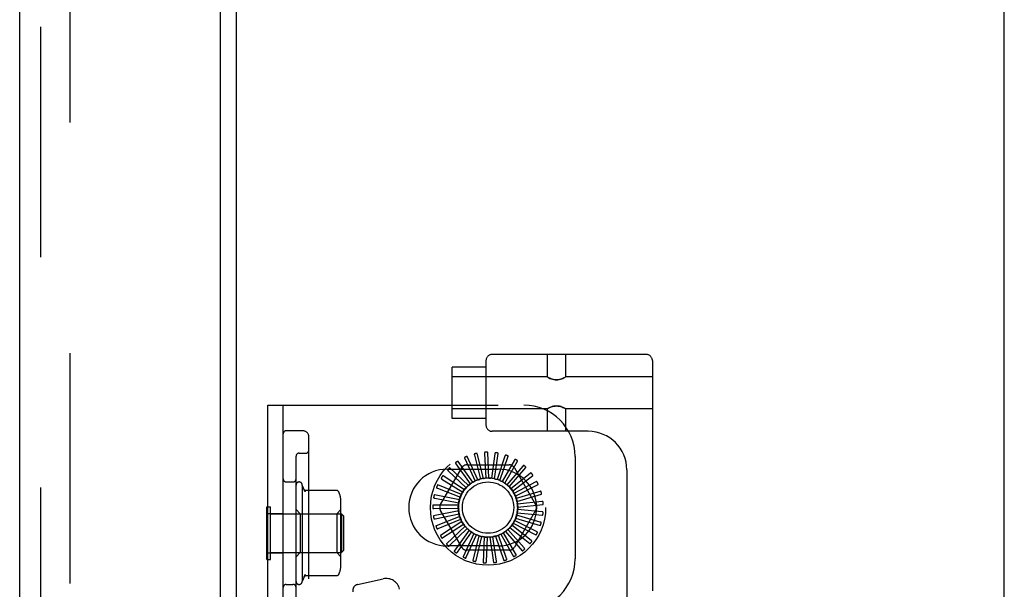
# Model space of a CAD drawing. Header units: inches. Extents: x 0 to 204, y 0 to 132.
# Tile 104 of 112: x 113.37 to 118.18, y 51.14 to 53.92. Entities that reach past the tile are written whole.
import ezdxf

# ---------------------------------------------------------------- set-up
doc = ezdxf.new("R2010")
doc.units = ezdxf.units.IN
doc.header["$LTSCALE"] = 11.243375
doc.header["$MEASUREMENT"] = 0
doc.linetypes.add('HIDDEN', pattern=[0.2, 0.1, -0.1])
doc.layers.get('0').update_dxf_attribs({"linetype": 'CONTINUOUS'})
doc.layers.add('DEFAULT_2', color=8, linetype='HIDDEN')
doc.layers.add('DOOR_ASSEMBLY', color=7, linetype='CONTINUOUS')

msp = doc.modelspace()

# ---------------------------------------------------------------- linework, layer by layer
at = {"color": 3, "linetype": 'Continuous'}
for p, q in [((114.4275, 12.7376), (114.4275, 85.8416)), ((118.1775, 11.4146), (118.1775, 85.7896))]:
    msp.add_line(p, q, dxfattribs=at)
at = {"layer": 'DEFAULT_2', "color": 8, "linetype": 'HIDDEN'}
for p, q in [((113.615, 86.024), (113.615, 12.5551)), ((116.429, 52.2868), (115.6765, 52.2868)), ((115.9452, 52.2868), (115.9452, 52.1773)), ((116.0352, 52.2868), (116.0352, 52.1773)), ((115.6465, 52.2243), (115.4815, 52.2243)), ((115.4815, 51.9743), (115.4815, 52.2242)), ((115.6465, 52.2568), (115.6465, 51.9418)), ((116.459, 52.2568), (116.459, 46.7563)), ((115.9452, 52.1773), (115.4815, 52.1773)), ((115.9452, 52.1773), (115.9458, 52.1769)), ((115.9475, 52.176), (115.9458, 52.1769)), ((115.9503, 52.1744), (115.9473, 52.1761)), ((116.033, 52.176), (116.0347, 52.1769)), ((116.0347, 52.1769), (116.0352, 52.1773)), ((116.459, 52.1773), (116.0352, 52.1773)), ((114.5815, 46.5396), (114.5815, 52.0396)), ((114.5815, 52.0396), (115.8315, 52.0396)), ((114.6565, 46.5396), (114.6565, 52.0396)), ((116.0332, 52.0224), (116.0302, 52.0241)), ((115.9452, 52.0213), (115.4815, 52.0213)), ((115.9452, 52.0213), (115.9458, 52.0216)), ((115.9452, 52.0213), (115.9452, 51.9118)), ((115.9458, 52.0216), (115.9475, 52.0225)), ((116.0347, 52.0216), (116.033, 52.0225)), ((116.0347, 52.0216), (116.0352, 52.0213)), ((116.0352, 52.0213), (116.0352, 51.9118)), ((116.459, 52.0213), (116.0352, 52.0213)), ((115.6465, 51.9743), (115.4815, 51.9743)), ((114.7515, 51.9146), (114.6715, 51.9146)), ((114.7815, 46.6946), (114.7815, 51.8846)), ((116.146, 51.9118), (115.6765, 51.9118)), ((114.719, 51.039), (114.719, 51.7902)), ((114.734, 51.8052), (114.7665, 51.8052)), ((115.6072, 51.6751), (115.5552, 51.7888)), ((115.5899, 51.7957), (115.6191, 51.6789)), ((115.6337, 51.682), (115.6042, 51.8035)), ((115.6396, 51.8036), (115.6461, 51.6835)), ((115.6611, 51.6838), (115.6551, 51.8086)), ((115.6899, 51.8021), (115.6735, 51.6828)), ((115.6883, 51.6803), (115.7061, 51.804)), ((115.7389, 51.791), (115.7003, 51.677)), ((115.7143, 51.6717), (115.7552, 51.7898)), ((116.0815, 51.7896), (116.0815, 51.2896)), ((115.4995, 51.7526), (115.57, 51.655)), ((115.5824, 51.6634), (115.5099, 51.7651)), ((115.5426, 51.7784), (115.5934, 51.6693)), ((115.5531, 51.7479), (115.7599, 51.7479)), ((115.785, 51.7709), (115.7255, 51.6662)), ((115.7383, 51.6584), (115.8008, 51.7666)), ((115.8265, 51.7424), (115.7483, 51.6509)), ((115.7593, 51.6408), (115.8411, 51.7352)), ((115.4244, 51.5542), (115.5278, 51.7333)), ((115.5417, 51.6269), (115.4366, 51.6945)), ((115.4565, 51.7271), (115.7065, 51.7271)), ((115.462, 51.719), (115.5497, 51.6365)), ((115.5603, 51.6471), (115.4699, 51.7333)), ((115.8618, 51.7065), (115.7677, 51.6315)), ((115.7766, 51.6195), (115.8748, 51.6967)), ((115.7852, 51.7333), (115.8886, 51.5542)), ((116.334, 51.7238), (116.334, 47.2893)), ((114.6715, 51.6646), (114.704, 51.6646)), ((114.749, 51.6496), (114.749, 51.1796)), ((114.7636, 51.6162), (114.749, 51.6496)), ((115.5272, 51.6036), (115.4112, 51.6501)), ((115.4316, 51.679), (115.5333, 51.6146)), ((115.8897, 51.6647), (115.7831, 51.6088)), ((115.7895, 51.5953), (115.9006, 51.6526)), ((114.9167, 51.6231), (114.7649, 51.6231)), ((115.5175, 51.578), (115.3948, 51.6017)), ((115.4093, 51.6339), (115.5213, 51.5899)), ((115.7807, 51.6113), (115.7806, 51.6116)), ((115.9091, 51.6183), (115.7939, 51.5836)), ((115.7977, 51.5691), (115.9176, 51.6043)), ((114.5765, 51.2866), (114.5765, 51.5426)), ((114.5765, 51.5426), (114.5945, 51.5426)), ((114.5945, 51.2866), (114.5945, 51.5426)), ((114.938, 51.263), (114.938, 51.5662)), ((115.5127, 51.551), (115.3877, 51.551)), ((115.3959, 51.5854), (115.5142, 51.5634)), ((115.9194, 51.5691), (115.7997, 51.5568)), ((115.8007, 51.5419), (115.9251, 51.5538)), ((114.5815, 51.5111), (114.6565, 51.5111)), ((114.5945, 51.5086), (114.9415, 51.5086)), ((114.739, 51.5096), (114.719, 51.5296)), ((114.739, 51.5096), (114.739, 51.3196)), ((114.739, 51.5096), (114.918, 51.5096)), ((114.918, 51.5096), (114.938, 51.5296)), ((114.918, 51.5096), (114.918, 51.3196)), ((114.9415, 51.5086), (114.9415, 51.3206)), ((114.9515, 51.4986), (114.9415, 51.5086)), ((114.9515, 51.4986), (114.9515, 51.3306)), ((115.5131, 51.5236), (115.3904, 51.4999)), ((115.3919, 51.5352), (115.5123, 51.5361)), ((115.3975, 51.4853), (115.5156, 51.5088)), ((115.5188, 51.4968), (115.4027, 51.4503)), ((115.5278, 51.3458), (115.4244, 51.525)), ((115.8886, 51.525), (115.7852, 51.3458)), ((115.9116, 51.4692), (115.7959, 51.5023)), ((115.7986, 51.5145), (115.923, 51.5027)), ((115.9203, 51.5188), (115.8004, 51.5294)), ((115.4125, 51.4372), (115.5239, 51.4827)), ((115.5293, 51.4715), (115.4242, 51.4039)), ((115.4363, 51.3929), (115.5371, 51.4587)), ((115.5445, 51.4486), (115.4541, 51.3624)), ((115.8671, 51.3795), (115.772, 51.4532)), ((115.7791, 51.4635), (115.8901, 51.4063)), ((115.8936, 51.4222), (115.7863, 51.4766)), ((115.7913, 51.4881), (115.9112, 51.4529)), ((115.468, 51.3539), (115.5546, 51.4375)), ((115.5638, 51.4291), (115.4913, 51.3273)), ((115.5066, 51.3216), (115.5757, 51.4201)), ((115.5864, 51.4135), (115.5345, 51.2999)), ((115.5505, 51.2971), (115.5998, 51.4069)), ((115.6115, 51.4025), (115.582, 51.2811)), ((115.5983, 51.2815), (115.6259, 51.3986)), ((115.6927, 51.4), (115.7336, 51.2819)), ((115.7471, 51.291), (115.707, 51.4045)), ((115.7185, 51.4093), (115.781, 51.3011)), ((115.7925, 51.3126), (115.7317, 51.4165)), ((115.742, 51.4234), (115.8239, 51.329)), ((115.833, 51.3425), (115.7536, 51.4329)), ((115.7625, 51.4417), (115.8607, 51.3645)), ((115.7065, 51.3521), (115.4565, 51.3521)), ((115.6382, 51.3965), (115.6323, 51.2717)), ((115.6482, 51.2751), (115.6532, 51.3954)), ((115.6656, 51.3956), (115.6834, 51.2719)), ((115.6984, 51.2783), (115.6805, 51.3973)), ((114.5815, 51.3181), (114.6565, 51.3181)), ((114.5945, 51.3206), (114.9415, 51.3206)), ((114.739, 51.3196), (114.719, 51.2996)), ((114.739, 51.3196), (114.918, 51.3196)), ((114.918, 51.3196), (114.938, 51.2996)), ((114.9515, 51.3306), (114.9415, 51.3206)), ((115.7599, 51.3313), (115.5531, 51.3313)), ((114.5765, 51.2866), (114.5945, 51.2866)), ((114.7636, 51.213), (114.749, 51.1796)), ((114.9167, 51.2061), (114.7649, 51.2061)), ((114.6715, 51.1646), (114.704, 51.1646)), ((115.0197, 51.1645), (115.1442, 51.1921))]:
    msp.add_line(p, q, dxfattribs=at)
for points in [[(116.0307, 52.1747), (116.0271, 52.1729), (116.0227, 52.1708), (116.0175, 52.1685), (116.0115, 52.1664), (116.0049, 52.1646), (115.9977, 52.1635), (115.9902, 52.163), (115.9827, 52.1635), (115.9755, 52.1646), (115.969, 52.1664), (115.963, 52.1686), (115.9578, 52.1708), (115.9534, 52.1729), (115.9498, 52.1747)], [(115.9503, 52.1744), (115.9541, 52.1725), (115.9589, 52.1703), (115.9644, 52.168), (115.9705, 52.166), (115.977, 52.1643), (115.9836, 52.1633), (115.9903, 52.163), (115.997, 52.1633), (116.0036, 52.1644), (116.01, 52.166), (116.0161, 52.168), (116.0216, 52.1703), (116.0264, 52.1725), (116.0302, 52.1745), (116.0332, 52.1761)], [(115.9473, 52.0224), (115.9503, 52.0241), (115.9541, 52.026), (115.9589, 52.0283), (115.9644, 52.0305), (115.9705, 52.0325), (115.9769, 52.0342), (115.9835, 52.0352), (115.9902, 52.0356), (115.9969, 52.0352), (116.0035, 52.0342), (116.01, 52.0326), (116.0161, 52.0305), (116.0216, 52.0283), (116.0263, 52.026), (116.0302, 52.0241)], [(116.0307, 52.0238), (116.0272, 52.0256), (116.0228, 52.0278), (116.0175, 52.03), (116.0116, 52.0321), (116.005, 52.0339), (115.9978, 52.0351), (115.9903, 52.0356), (115.9828, 52.0351), (115.9756, 52.0339), (115.969, 52.0321), (115.9631, 52.03), (115.9578, 52.0278), (115.9534, 52.0257), (115.9499, 52.0238)], [(115.5427, 51.7847), (115.5423, 51.7845), (115.542, 51.7842), (115.5418, 51.7839), (115.5416, 51.7835), (115.5415, 51.7831), (115.5414, 51.7826), (115.5415, 51.7822), (115.5415, 51.7817), (115.5416, 51.7812), (115.5418, 51.7807), (115.542, 51.7801), (115.5422, 51.7796), (115.5424, 51.779), (115.5426, 51.7784)], [(115.5552, 51.7888), (115.5551, 51.789), (115.555, 51.7891), (115.5549, 51.7891), (115.5547, 51.7892), (115.5545, 51.7892), (115.5543, 51.7892), (115.5541, 51.7892), (115.5538, 51.7892), (115.5536, 51.7892), (115.5534, 51.7891), (115.5531, 51.7891), (115.5529, 51.789), (115.5526, 51.789), (115.5523, 51.7889), (115.5521, 51.7888), (115.5518, 51.7887), (115.5515, 51.7886), (115.5512, 51.7885), (115.5509, 51.7884), (115.5505, 51.7882)], [(115.5912, 51.8018), (115.5907, 51.8017), (115.5904, 51.8015), (115.5901, 51.8012), (115.5898, 51.8008), (115.5896, 51.8005), (115.5895, 51.8), (115.5894, 51.7996), (115.5894, 51.7991), (115.5894, 51.7986), (115.5895, 51.798), (115.5895, 51.7974), (115.5896, 51.7969), (115.5898, 51.7963), (115.5899, 51.7957)], [(115.6042, 51.8035), (115.6042, 51.8036), (115.6041, 51.8038), (115.6039, 51.8039), (115.6038, 51.8039), (115.6036, 51.804), (115.6034, 51.8041), (115.6032, 51.8041), (115.6029, 51.8041), (115.6027, 51.8041), (115.6025, 51.8041), (115.6022, 51.8041), (115.6019, 51.8041), (115.6017, 51.8041), (115.6014, 51.8041), (115.6011, 51.8041), (115.6008, 51.804), (115.6005, 51.804), (115.6002, 51.8039), (115.5999, 51.8039), (115.5995, 51.8038)], [(115.642, 51.8095), (115.6415, 51.8094), (115.6411, 51.8093), (115.6408, 51.809), (115.6405, 51.8087), (115.6402, 51.8084), (115.64, 51.808), (115.6399, 51.8076), (115.6397, 51.8071), (115.6396, 51.8066), (115.6396, 51.806), (115.6396, 51.8055), (115.6395, 51.8049), (115.6396, 51.8043), (115.6396, 51.8036)], [(115.6551, 51.8086), (115.6551, 51.8088), (115.655, 51.8089), (115.6549, 51.809), (115.6547, 51.8092), (115.6546, 51.8093), (115.6544, 51.8093), (115.6542, 51.8094), (115.654, 51.8095), (115.6537, 51.8095), (115.6535, 51.8096), (115.6532, 51.8096), (115.653, 51.8097), (115.6527, 51.8097), (115.6524, 51.8097), (115.6522, 51.8098), (115.6519, 51.8098), (115.6515, 51.8098), (115.6512, 51.8098), (115.6509, 51.8098), (115.6506, 51.8098)], [(115.6933, 51.8073), (115.6929, 51.8074), (115.6924, 51.8073), (115.6921, 51.8071), (115.6917, 51.8069), (115.6914, 51.8066), (115.6911, 51.8063), (115.6909, 51.8059), (115.6907, 51.8054), (115.6905, 51.8049), (115.6903, 51.8044), (115.6902, 51.8039), (115.6901, 51.8033), (115.6899, 51.8027), (115.6899, 51.8021)], [(115.7061, 51.804), (115.7061, 51.8042), (115.706, 51.8043), (115.7059, 51.8045), (115.7058, 51.8046), (115.7056, 51.8047), (115.7055, 51.8049), (115.7053, 51.805), (115.7051, 51.8051), (115.7049, 51.8052), (115.7046, 51.8053), (115.7044, 51.8054), (115.7042, 51.8055), (115.7039, 51.8055), (115.7036, 51.8056), (115.7034, 51.8057), (115.7031, 51.8058), (115.7028, 51.8058), (115.7025, 51.8059), (115.7021, 51.806), (115.7018, 51.806)], [(115.7433, 51.7955), (115.7429, 51.7956), (115.7425, 51.7956), (115.742, 51.7956), (115.7417, 51.7954), (115.7413, 51.7952), (115.741, 51.7949), (115.7406, 51.7945), (115.7404, 51.7941), (115.7401, 51.7937), (115.7398, 51.7932), (115.7396, 51.7927), (115.7394, 51.7922), (115.7391, 51.7916), (115.7389, 51.791)], [(115.7552, 51.7898), (115.7552, 51.79), (115.7552, 51.7902), (115.7551, 51.7903), (115.7551, 51.7905), (115.7549, 51.7907), (115.7548, 51.7908), (115.7546, 51.7909), (115.7545, 51.7911), (115.7543, 51.7912), (115.7541, 51.7914), (115.7538, 51.7915), (115.7536, 51.7916), (115.7534, 51.7918), (115.7531, 51.7919), (115.7529, 51.792), (115.7526, 51.7921), (115.7523, 51.7923), (115.752, 51.7924), (115.7518, 51.7925), (115.7515, 51.7926)], [(115.4984, 51.7588), (115.498, 51.7585), (115.4978, 51.7581), (115.4976, 51.7578), (115.4975, 51.7573), (115.4975, 51.7569), (115.4975, 51.7565), (115.4976, 51.756), (115.4978, 51.7556), (115.498, 51.7551), (115.4982, 51.7546), (115.4985, 51.7541), (115.4988, 51.7536), (115.4991, 51.7531), (115.4995, 51.7526)], [(115.5099, 51.7651), (115.5098, 51.7653), (115.5096, 51.7654), (115.5095, 51.7654), (115.5093, 51.7654), (115.5091, 51.7654), (115.5089, 51.7654), (115.5087, 51.7653), (115.5084, 51.7653), (115.5082, 51.7652), (115.508, 51.7651), (115.5078, 51.765), (115.5075, 51.7649), (115.5073, 51.7648), (115.507, 51.7647), (115.5068, 51.7645), (115.5065, 51.7644), (115.5063, 51.7642), (115.506, 51.7641), (115.5057, 51.7639), (115.5055, 51.7637)], [(115.7902, 51.7745), (115.7898, 51.7747), (115.7894, 51.7748), (115.7889, 51.7748), (115.7885, 51.7747), (115.7881, 51.7745), (115.7877, 51.7743), (115.7874, 51.774), (115.787, 51.7737), (115.7867, 51.7733), (115.7863, 51.7729), (115.786, 51.7724), (115.7857, 51.7719), (115.7853, 51.7714), (115.785, 51.7709)], [(115.8008, 51.7666), (115.8008, 51.7668), (115.8009, 51.767), (115.8008, 51.7671), (115.8008, 51.7673), (115.8007, 51.7675), (115.8006, 51.7677), (115.8004, 51.7678), (115.8003, 51.768), (115.8001, 51.7682), (115.7999, 51.7684), (115.7998, 51.7685), (115.7996, 51.7687), (115.7994, 51.7689), (115.7991, 51.769), (115.7989, 51.7692), (115.7987, 51.7694), (115.7984, 51.7696), (115.7982, 51.7698), (115.7979, 51.7699), (115.7976, 51.7701)], [(115.8322, 51.7449), (115.8319, 51.7452), (115.8315, 51.7454), (115.8311, 51.7454), (115.8306, 51.7454), (115.8302, 51.7454), (115.8298, 51.7452), (115.8294, 51.745), (115.829, 51.7447), (115.8285, 51.7444), (115.8281, 51.7441), (115.8277, 51.7437), (115.8273, 51.7433), (115.8269, 51.7428), (115.8265, 51.7424)], [(115.8411, 51.7352), (115.8412, 51.7354), (115.8413, 51.7355), (115.8413, 51.7357), (115.8412, 51.7359), (115.8412, 51.7361), (115.8411, 51.7363), (115.841, 51.7365), (115.8409, 51.7367), (115.8408, 51.7369), (115.8406, 51.7371), (115.8405, 51.7373), (115.8403, 51.7375), (115.8402, 51.7377), (115.84, 51.7379), (115.8398, 51.7381), (115.8396, 51.7383), (115.8394, 51.7386), (115.8392, 51.7388), (115.8389, 51.739), (115.8387, 51.7393)], [(115.4366, 51.6945), (115.4364, 51.6946), (115.4362, 51.6946), (115.4361, 51.6946), (115.4359, 51.6945), (115.4357, 51.6944), (115.4355, 51.6943), (115.4354, 51.6942), (115.4352, 51.6941), (115.435, 51.6939), (115.4348, 51.6938), (115.4346, 51.6936), (115.4345, 51.6934), (115.4343, 51.6932), (115.4341, 51.693), (115.4339, 51.6928), (115.4337, 51.6925), (115.4335, 51.6923), (115.4333, 51.692), (115.4332, 51.6918), (115.433, 51.6915)], [(115.4598, 51.7249), (115.4595, 51.7245), (115.4593, 51.7242), (115.4592, 51.7237), (115.4592, 51.7233), (115.4592, 51.7229), (115.4593, 51.7225), (115.4595, 51.722), (115.4598, 51.7216), (115.4601, 51.7212), (115.4604, 51.7207), (115.4608, 51.7203), (115.4612, 51.7199), (115.4616, 51.7194), (115.462, 51.719)], [(115.4699, 51.7333), (115.4697, 51.7334), (115.4696, 51.7335), (115.4694, 51.7335), (115.4692, 51.7335), (115.469, 51.7334), (115.4688, 51.7334), (115.4686, 51.7333), (115.4684, 51.7332), (115.4682, 51.7331), (115.468, 51.7329), (115.4678, 51.7328), (115.4676, 51.7326), (115.4674, 51.7325), (115.4671, 51.7323), (115.4669, 51.7321), (115.4667, 51.7319), (115.4665, 51.7317), (115.4662, 51.7315), (115.466, 51.7313), (115.4657, 51.731)], [(115.8679, 51.7079), (115.8676, 51.7083), (115.8672, 51.7085), (115.8669, 51.7087), (115.8664, 51.7088), (115.866, 51.7088), (115.8656, 51.7087), (115.8651, 51.7086), (115.8647, 51.7084), (115.8642, 51.7082), (115.8637, 51.7079), (115.8632, 51.7076), (115.8628, 51.7073), (115.8623, 51.7069), (115.8618, 51.7065)], [(115.8748, 51.6967), (115.8749, 51.6969), (115.875, 51.697), (115.8751, 51.6972), (115.8751, 51.6974), (115.875, 51.6976), (115.875, 51.6978), (115.8749, 51.698), (115.8749, 51.6982), (115.8748, 51.6984), (115.8747, 51.6987), (115.8746, 51.6989), (115.8745, 51.6991), (115.8743, 51.6993), (115.8742, 51.6996), (115.8741, 51.6998), (115.8739, 51.7001), (115.8737, 51.7004), (115.8736, 51.7006), (115.8734, 51.7009), (115.8732, 51.7011)], [(115.405, 51.6385), (115.4049, 51.6381), (115.4048, 51.6376), (115.4049, 51.6372), (115.405, 51.6368), (115.4052, 51.6364), (115.4055, 51.6361), (115.4058, 51.6358), (115.4062, 51.6355), (115.4066, 51.6352), (115.4071, 51.6349), (115.4076, 51.6346), (115.4081, 51.6344), (115.4087, 51.6341), (115.4093, 51.6339)], [(115.4112, 51.6501), (115.4111, 51.6501), (115.4109, 51.6501), (115.4107, 51.6501), (115.4106, 51.65), (115.4104, 51.6499), (115.4102, 51.6497), (115.4101, 51.6496), (115.4099, 51.6494), (115.4098, 51.6492), (115.4096, 51.649), (115.4095, 51.6488), (115.4094, 51.6486), (115.4092, 51.6484), (115.4091, 51.6481), (115.4089, 51.6479), (115.4088, 51.6476), (115.4087, 51.6473), (115.4085, 51.647), (115.4084, 51.6467), (115.4082, 51.6464)], [(115.4282, 51.6843), (115.428, 51.6839), (115.4279, 51.6835), (115.4279, 51.6831), (115.428, 51.6827), (115.4281, 51.6823), (115.4283, 51.6819), (115.4286, 51.6815), (115.4289, 51.6811), (115.4293, 51.6807), (115.4297, 51.6804), (115.4301, 51.68), (115.4306, 51.6797), (115.4311, 51.6793), (115.4316, 51.679)], [(115.5603, 51.6471), (115.5621, 51.6484), (115.5639, 51.6497), (115.5657, 51.651), (115.5676, 51.6522)], [(115.57, 51.655), (115.5697, 51.6545), (115.5694, 51.6539), (115.569, 51.6534), (115.5685, 51.653), (115.5681, 51.6526), (115.5676, 51.6522)], [(115.5824, 51.6634), (115.5844, 51.6643), (115.5864, 51.6652), (115.5885, 51.6661), (115.5905, 51.667)], [(115.5934, 51.6693), (115.593, 51.6688), (115.5926, 51.6684), (115.5921, 51.6679), (115.5916, 51.6676), (115.5911, 51.6673), (115.5905, 51.667)], [(115.6072, 51.6751), (115.6093, 51.6757), (115.6115, 51.6762), (115.6136, 51.6767), (115.6158, 51.6772)], [(115.6191, 51.6789), (115.6186, 51.6785), (115.6181, 51.6781), (115.6176, 51.6778), (115.617, 51.6775), (115.6164, 51.6773), (115.6158, 51.6772)], [(115.6337, 51.682), (115.6359, 51.6822), (115.6382, 51.6823), (115.6404, 51.6824), (115.6426, 51.6824)], [(115.6461, 51.6835), (115.6456, 51.6832), (115.645, 51.6829), (115.6444, 51.6827), (115.6438, 51.6825), (115.6432, 51.6824), (115.6426, 51.6824)], [(115.6611, 51.6838), (115.6633, 51.6835), (115.6655, 51.6832), (115.6677, 51.6828), (115.6699, 51.6825)], [(115.6735, 51.6828), (115.6729, 51.6826), (115.6723, 51.6825), (115.6717, 51.6824), (115.6711, 51.6823), (115.6705, 51.6824), (115.6699, 51.6825)], [(115.6883, 51.6803), (115.6904, 51.6796), (115.6925, 51.6789), (115.6946, 51.6781), (115.6967, 51.6773)], [(115.7003, 51.677), (115.6997, 51.6769), (115.6991, 51.6769), (115.6985, 51.6769), (115.6978, 51.677), (115.6973, 51.6771), (115.6967, 51.6773)], [(115.7143, 51.6717), (115.7163, 51.6707), (115.7182, 51.6695), (115.7201, 51.6684), (115.722, 51.6672)], [(115.7255, 51.6662), (115.7249, 51.6663), (115.7243, 51.6663), (115.7237, 51.6665), (115.7231, 51.6667), (115.7225, 51.6669), (115.722, 51.6672)], [(115.7383, 51.6584), (115.74, 51.657), (115.7417, 51.6555), (115.7433, 51.654), (115.745, 51.6525)], [(115.7483, 51.6509), (115.7477, 51.651), (115.7471, 51.6512), (115.7465, 51.6515), (115.746, 51.6518), (115.7455, 51.6521), (115.745, 51.6525)], [(115.7593, 51.6408), (115.7607, 51.6391), (115.7621, 51.6373), (115.7634, 51.6355), (115.7648, 51.6338)], [(115.896, 51.6649), (115.8957, 51.6653), (115.8954, 51.6656), (115.8951, 51.6658), (115.8947, 51.666), (115.8942, 51.6661), (115.8938, 51.6661), (115.8933, 51.666), (115.8929, 51.666), (115.8923, 51.6658), (115.8918, 51.6656), (115.8913, 51.6654), (115.8908, 51.6652), (115.8902, 51.665), (115.8897, 51.6647)], [(115.9006, 51.6526), (115.9008, 51.6527), (115.9009, 51.6528), (115.9009, 51.653), (115.901, 51.6532), (115.901, 51.6534), (115.901, 51.6536), (115.901, 51.6538), (115.9009, 51.654), (115.9009, 51.6542), (115.9009, 51.6545), (115.9008, 51.6547), (115.9007, 51.655), (115.9006, 51.6552), (115.9006, 51.6555), (115.9005, 51.6558), (115.9003, 51.656), (115.9002, 51.6563), (115.9001, 51.6566), (115.9, 51.6569), (115.8998, 51.6573)], [(114.7577, 51.6264), (114.759, 51.6246), (114.7601, 51.6229), (114.7612, 51.6211), (114.7621, 51.6194), (114.763, 51.6177), (114.7637, 51.6159)], [(114.7649, 51.6231), (114.7637, 51.6232), (114.7624, 51.6234), (114.7612, 51.6238), (114.7602, 51.6243), (114.7594, 51.6248), (114.7588, 51.6252), (114.7584, 51.6256), (114.7581, 51.6259), (114.7579, 51.6262), (114.7577, 51.6263), (114.7577, 51.6264)], [(114.9244, 51.6195), (114.9236, 51.6203), (114.9227, 51.6211), (114.9217, 51.6218), (114.9206, 51.6223), (114.9195, 51.6227), (114.9183, 51.623), (114.917, 51.6231), (114.9167, 51.6231)], [(114.9336, 51.6014), (114.9334, 51.602), (114.9318, 51.6068), (114.9297, 51.6115), (114.9272, 51.6158), (114.9244, 51.6195)], [(115.3948, 51.6017), (115.3946, 51.6017), (115.3944, 51.6016), (115.3943, 51.6015), (115.3941, 51.6014), (115.394, 51.6013), (115.3939, 51.6011), (115.3937, 51.6009), (115.3936, 51.6008), (115.3935, 51.6005), (115.3934, 51.6003), (115.3933, 51.6001), (115.3932, 51.5999), (115.3931, 51.5996), (115.393, 51.5993), (115.3929, 51.5991), (115.3928, 51.5988), (115.3927, 51.5985), (115.3927, 51.5982), (115.3926, 51.5978), (115.3925, 51.5975)], [(115.5213, 51.5899), (115.5214, 51.5893), (115.5214, 51.5887), (115.5213, 51.588), (115.5212, 51.5874), (115.521, 51.5868), (115.5208, 51.5863)], [(115.5272, 51.6036), (115.5284, 51.6055), (115.5296, 51.6074), (115.5308, 51.6093), (115.5321, 51.6111)], [(115.5333, 51.6146), (115.5332, 51.614), (115.5331, 51.6134), (115.5329, 51.6128), (115.5327, 51.6122), (115.5324, 51.6116), (115.5321, 51.6111)], [(115.5417, 51.6269), (115.5432, 51.6286), (115.5447, 51.6302), (115.5463, 51.6318), (115.5479, 51.6333)], [(115.5497, 51.6365), (115.5495, 51.6359), (115.5493, 51.6354), (115.549, 51.6348), (115.5487, 51.6343), (115.5483, 51.6338), (115.5479, 51.6333)], [(115.7677, 51.6315), (115.7671, 51.6318), (115.7666, 51.6321), (115.7661, 51.6324), (115.7656, 51.6328), (115.7651, 51.6333), (115.7648, 51.6338)], [(115.7766, 51.6195), (115.7773, 51.6182), (115.778, 51.6169), (115.7787, 51.6156), (115.7793, 51.6142), (115.78, 51.6129), (115.7806, 51.6116)], [(115.7831, 51.6088), (115.7826, 51.6091), (115.7821, 51.6095), (115.7817, 51.6099), (115.7814, 51.6104), (115.781, 51.6108), (115.7807, 51.6113)], [(115.7895, 51.5953), (115.7902, 51.5932), (115.7908, 51.5911), (115.7914, 51.5889), (115.792, 51.5868)], [(115.9154, 51.6173), (115.9152, 51.6177), (115.9149, 51.6181), (115.9146, 51.6184), (115.9143, 51.6186), (115.9139, 51.6188), (115.9135, 51.6189), (115.913, 51.6189), (115.9125, 51.6189), (115.912, 51.6189), (115.9114, 51.6188), (115.9109, 51.6187), (115.9103, 51.6186), (115.9097, 51.6185), (115.9091, 51.6183)], [(115.9176, 51.6043), (115.9178, 51.6044), (115.9179, 51.6045), (115.918, 51.6047), (115.9181, 51.6049), (115.9181, 51.605), (115.9181, 51.6052), (115.9182, 51.6055), (115.9182, 51.6057), (115.9182, 51.6059), (115.9182, 51.6062), (115.9182, 51.6064), (115.9181, 51.6067), (115.9181, 51.6069), (115.9181, 51.6072), (115.918, 51.6075), (115.918, 51.6078), (115.9179, 51.6081), (115.9179, 51.6084), (115.9178, 51.6087), (115.9177, 51.609)], [(115.3877, 51.551), (115.3876, 51.551), (115.3874, 51.5509), (115.3873, 51.5508), (115.3872, 51.5507), (115.387, 51.5505), (115.387, 51.5503), (115.3869, 51.5501), (115.3868, 51.5499), (115.3867, 51.5497), (115.3867, 51.5494), (115.3866, 51.5492), (115.3866, 51.5489), (115.3865, 51.5487), (115.3865, 51.5484), (115.3864, 51.5481), (115.3864, 51.5478), (115.3864, 51.5475), (115.3863, 51.5472), (115.3863, 51.5469), (115.3863, 51.5466)], [(115.3908, 51.5891), (115.3908, 51.5887), (115.3908, 51.5882), (115.3909, 51.5878), (115.3912, 51.5875), (115.3914, 51.5871), (115.3918, 51.5869), (115.3922, 51.5866), (115.3926, 51.5864), (115.3931, 51.5862), (115.3936, 51.586), (115.3941, 51.5858), (115.3947, 51.5857), (115.3953, 51.5855), (115.3959, 51.5854)], [(115.5127, 51.551), (115.5131, 51.5532), (115.5135, 51.5554), (115.514, 51.5576), (115.5144, 51.5597)], [(115.5142, 51.5634), (115.5144, 51.5628), (115.5145, 51.5622), (115.5146, 51.5616), (115.5146, 51.561), (115.5145, 51.5603), (115.5144, 51.5597)], [(115.5175, 51.578), (115.5183, 51.5801), (115.5191, 51.5822), (115.5199, 51.5842), (115.5208, 51.5863)], [(115.7939, 51.5836), (115.7934, 51.584), (115.7931, 51.5845), (115.7927, 51.5851), (115.7924, 51.5856), (115.7922, 51.5862), (115.792, 51.5868)], [(115.7977, 51.5691), (115.7979, 51.5669), (115.7982, 51.5647), (115.7983, 51.5625), (115.7985, 51.5603)], [(115.7997, 51.5568), (115.7994, 51.5573), (115.7991, 51.5579), (115.7989, 51.5585), (115.7987, 51.5591), (115.7986, 51.5597), (115.7985, 51.5603)], [(115.8007, 51.5419), (115.8006, 51.5397), (115.8004, 51.5374), (115.8001, 51.5352), (115.7998, 51.533)], [(115.9254, 51.5669), (115.9253, 51.5674), (115.9251, 51.5678), (115.9249, 51.5681), (115.9246, 51.5684), (115.9242, 51.5686), (115.9238, 51.5688), (115.9234, 51.569), (115.9229, 51.5691), (115.9224, 51.5691), (115.9218, 51.5692), (115.9213, 51.5692), (115.9207, 51.5691), (115.9201, 51.5691), (115.9194, 51.5691)], [(115.9251, 51.5538), (115.9253, 51.5538), (115.9254, 51.5539), (115.9256, 51.554), (115.9257, 51.5542), (115.9258, 51.5543), (115.9258, 51.5545), (115.9259, 51.5547), (115.926, 51.555), (115.926, 51.5552), (115.9261, 51.5554), (115.9261, 51.5557), (115.9261, 51.5559), (115.9261, 51.5562), (115.9261, 51.5565), (115.9262, 51.5568), (115.9262, 51.5571), (115.9262, 51.5574), (115.9262, 51.5577), (115.9261, 51.558), (115.9261, 51.5583)], [(115.3862, 51.5379), (115.3863, 51.5375), (115.3864, 51.5371), (115.3866, 51.5367), (115.3869, 51.5364), (115.3872, 51.5361), (115.3876, 51.5359), (115.388, 51.5357), (115.3885, 51.5356), (115.389, 51.5355), (115.3896, 51.5354), (115.3901, 51.5353), (115.3907, 51.5353), (115.3913, 51.5353), (115.3919, 51.5352)], [(115.3904, 51.4999), (115.3903, 51.4999), (115.3901, 51.4998), (115.39, 51.4996), (115.3899, 51.4995), (115.3899, 51.4993), (115.3898, 51.4991), (115.3897, 51.4989), (115.3897, 51.4987), (115.3897, 51.4984), (115.3897, 51.4982), (115.3897, 51.4979), (115.3897, 51.4977), (115.3897, 51.4974), (115.3897, 51.4971), (115.3897, 51.4968), (115.3897, 51.4965), (115.3897, 51.4962), (115.3898, 51.4959), (115.3898, 51.4956), (115.3899, 51.4952)], [(115.5123, 51.5361), (115.5126, 51.5355), (115.5128, 51.5349), (115.513, 51.5343), (115.5131, 51.5337), (115.5132, 51.5331), (115.5132, 51.5325)], [(115.5131, 51.5236), (115.5131, 51.5258), (115.5131, 51.528), (115.5131, 51.5303), (115.5132, 51.5325)], [(115.5156, 51.5088), (115.516, 51.5083), (115.5163, 51.5078), (115.5166, 51.5073), (115.5168, 51.5067), (115.517, 51.5061), (115.5171, 51.5055)], [(115.5188, 51.4968), (115.5183, 51.4989), (115.5179, 51.5011), (115.5175, 51.5033), (115.5171, 51.5055)], [(115.7959, 51.5023), (115.7957, 51.503), (115.7957, 51.5036), (115.7957, 51.5042), (115.7957, 51.5048), (115.7958, 51.5054), (115.796, 51.506)], [(115.7986, 51.5145), (115.798, 51.5124), (115.7973, 51.5103), (115.7967, 51.5081), (115.796, 51.506)], [(115.8004, 51.5294), (115.8002, 51.53), (115.8, 51.5306), (115.7999, 51.5312), (115.7998, 51.5318), (115.7998, 51.5324), (115.7998, 51.533)], [(115.9257, 51.5155), (115.9257, 51.516), (115.9256, 51.5164), (115.9254, 51.5168), (115.9252, 51.5171), (115.9249, 51.5174), (115.9245, 51.5177), (115.9241, 51.5179), (115.9237, 51.5181), (115.9232, 51.5183), (115.9226, 51.5184), (115.9221, 51.5185), (115.9215, 51.5186), (115.9209, 51.5187), (115.9203, 51.5188)], [(115.923, 51.5027), (115.9231, 51.5027), (115.9233, 51.5027), (115.9234, 51.5028), (115.9236, 51.503), (115.9237, 51.5031), (115.9238, 51.5033), (115.9239, 51.5035), (115.924, 51.5037), (115.9241, 51.5039), (115.9242, 51.5041), (115.9243, 51.5044), (115.9243, 51.5046), (115.9244, 51.5049), (115.9245, 51.5052), (115.9245, 51.5054), (115.9246, 51.5057), (115.9247, 51.506), (115.9247, 51.5063), (115.9248, 51.5067), (115.9248, 51.507)], [(115.3914, 51.4868), (115.3916, 51.4864), (115.3918, 51.486), (115.392, 51.4857), (115.3924, 51.4854), (115.3927, 51.4852), (115.3932, 51.4851), (115.3936, 51.485), (115.3941, 51.4849), (115.3946, 51.4849), (115.3952, 51.4849), (115.3957, 51.485), (115.3963, 51.4851), (115.3969, 51.4851), (115.3975, 51.4853)], [(115.4027, 51.4503), (115.4026, 51.4502), (115.4025, 51.4501), (115.4024, 51.4499), (115.4023, 51.4498), (115.4023, 51.4496), (115.4023, 51.4494), (115.4023, 51.4491), (115.4023, 51.4489), (115.4023, 51.4487), (115.4023, 51.4484), (115.4024, 51.4482), (115.4024, 51.4479), (115.4025, 51.4477), (115.4025, 51.4474), (115.4026, 51.4471), (115.4027, 51.4468), (115.4028, 51.4465), (115.4029, 51.4462), (115.403, 51.4459), (115.4031, 51.4457)], [(115.5239, 51.4827), (115.5244, 51.4823), (115.5248, 51.4819), (115.5252, 51.4814), (115.5256, 51.4809), (115.5259, 51.4803), (115.5261, 51.4797)], [(115.5293, 51.4715), (115.5285, 51.4735), (115.5277, 51.4756), (115.5269, 51.4777), (115.5261, 51.4797)], [(115.5371, 51.4587), (115.5376, 51.4583), (115.5381, 51.458), (115.5386, 51.4576), (115.539, 51.4571), (115.5394, 51.4567), (115.5398, 51.4561)], [(115.5445, 51.4486), (115.5433, 51.4505), (115.5421, 51.4523), (115.5409, 51.4542), (115.5398, 51.4561)], [(115.772, 51.4532), (115.7721, 51.4538), (115.7723, 51.4544), (115.7725, 51.455), (115.7728, 51.4556), (115.7732, 51.4561), (115.7735, 51.4566)], [(115.7791, 51.4635), (115.7777, 51.4618), (115.7764, 51.46), (115.775, 51.4583), (115.7735, 51.4566)], [(115.7863, 51.4766), (115.7863, 51.4773), (115.7863, 51.4779), (115.7865, 51.4785), (115.7866, 51.4791), (115.7869, 51.4797), (115.7871, 51.4802)], [(115.7913, 51.4881), (115.7903, 51.4861), (115.7892, 51.4841), (115.7882, 51.4822), (115.7871, 51.4802)], [(115.9112, 51.4529), (115.9113, 51.4529), (115.9115, 51.4529), (115.9117, 51.453), (115.9118, 51.4531), (115.912, 51.4532), (115.9121, 51.4534), (115.9122, 51.4535), (115.9124, 51.4537), (115.9125, 51.4539), (115.9126, 51.4541), (115.9128, 51.4543), (115.9129, 51.4546), (115.913, 51.4548), (115.9131, 51.4551), (115.9132, 51.4553), (115.9133, 51.4556), (115.9135, 51.4559), (115.9136, 51.4562), (115.9137, 51.4565), (115.9138, 51.4568)], [(115.9163, 51.465), (115.9164, 51.4655), (115.9164, 51.4659), (115.9163, 51.4663), (115.9161, 51.4667), (115.9158, 51.4671), (115.9155, 51.4674), (115.9152, 51.4677), (115.9148, 51.4679), (115.9143, 51.4682), (115.9138, 51.4684), (115.9133, 51.4686), (115.9127, 51.4688), (115.9122, 51.469), (115.9116, 51.4692)], [(115.4062, 51.4376), (115.4064, 51.4372), (115.4067, 51.4369), (115.407, 51.4366), (115.4074, 51.4364), (115.4078, 51.4363), (115.4082, 51.4362), (115.4087, 51.4362), (115.4092, 51.4363), (115.4097, 51.4363), (115.4102, 51.4365), (115.4108, 51.4366), (115.4114, 51.4368), (115.4119, 51.437), (115.4125, 51.4372)], [(115.4242, 51.4039), (115.4241, 51.4038), (115.424, 51.4036), (115.4239, 51.4035), (115.4239, 51.4033), (115.4239, 51.4031), (115.4239, 51.4029), (115.424, 51.4027), (115.424, 51.4024), (115.4241, 51.4022), (115.4242, 51.402), (115.4243, 51.4017), (115.4243, 51.4015), (115.4245, 51.4013), (115.4246, 51.401), (115.4247, 51.4007), (115.4248, 51.4005), (115.425, 51.4002), (115.4251, 51.3999), (115.4253, 51.3996), (115.4255, 51.3993)], [(115.5546, 51.4375), (115.5552, 51.4373), (115.5557, 51.4371), (115.5563, 51.4368), (115.5568, 51.4364), (115.5572, 51.436), (115.5577, 51.4356)], [(115.5638, 51.4291), (115.5622, 51.4307), (115.5607, 51.4323), (115.5592, 51.4339), (115.5577, 51.4356)], [(115.5757, 51.4201), (115.5763, 51.42), (115.5769, 51.4198), (115.5775, 51.4196), (115.5781, 51.4194), (115.5786, 51.4191), (115.5791, 51.4187)], [(115.5864, 51.4135), (115.5845, 51.4148), (115.5827, 51.4161), (115.5809, 51.4174), (115.5791, 51.4187)], [(115.5998, 51.4069), (115.6004, 51.407), (115.601, 51.407), (115.6017, 51.4069), (115.6023, 51.4067), (115.6029, 51.4065), (115.6034, 51.4063)], [(115.6115, 51.4025), (115.6094, 51.4034), (115.6074, 51.4043), (115.6054, 51.4053), (115.6034, 51.4063)], [(115.6259, 51.3986), (115.6265, 51.3988), (115.6271, 51.3989), (115.6278, 51.3989), (115.6284, 51.3989), (115.629, 51.3988), (115.6296, 51.3986)], [(115.6382, 51.3965), (115.6361, 51.397), (115.6339, 51.3975), (115.6317, 51.3981), (115.6296, 51.3986)], [(115.6805, 51.3973), (115.681, 51.3977), (115.6816, 51.398), (115.6821, 51.3983), (115.6827, 51.3985), (115.6833, 51.3987), (115.6839, 51.3987)], [(115.6927, 51.4), (115.6905, 51.3996), (115.6883, 51.3993), (115.6861, 51.399), (115.6839, 51.3987)], [(115.707, 51.4045), (115.7074, 51.4049), (115.7079, 51.4053), (115.7084, 51.4057), (115.7089, 51.406), (115.7095, 51.4063), (115.7101, 51.4065)], [(115.7185, 51.4093), (115.7164, 51.4086), (115.7143, 51.4078), (115.7122, 51.4071), (115.7101, 51.4065)], [(115.7317, 51.4165), (115.732, 51.417), (115.7324, 51.4175), (115.7328, 51.4179), (115.7333, 51.4183), (115.7338, 51.4187), (115.7343, 51.419)], [(115.742, 51.4234), (115.7401, 51.4223), (115.7382, 51.4212), (115.7363, 51.4201), (115.7343, 51.419)], [(115.7536, 51.4329), (115.7538, 51.4335), (115.7541, 51.434), (115.7544, 51.4346), (115.7548, 51.4351), (115.7552, 51.4355), (115.7557, 51.4359)], [(115.7625, 51.4417), (115.7608, 51.4402), (115.7591, 51.4388), (115.7574, 51.4373), (115.7557, 51.4359)], [(115.8901, 51.4063), (115.8903, 51.4062), (115.8905, 51.4062), (115.8907, 51.4063), (115.8908, 51.4063), (115.891, 51.4064), (115.8912, 51.4065), (115.8913, 51.4067), (115.8915, 51.4068), (115.8917, 51.407), (115.8918, 51.4072), (115.892, 51.4074), (115.8922, 51.4076), (115.8923, 51.4078), (115.8925, 51.408), (115.8926, 51.4083), (115.8928, 51.4085), (115.893, 51.4088), (115.8931, 51.409), (115.8933, 51.4093), (115.8935, 51.4096)], [(115.8975, 51.4172), (115.8976, 51.4176), (115.8977, 51.4181), (115.8977, 51.4185), (115.8976, 51.4189), (115.8974, 51.4193), (115.8972, 51.4197), (115.8969, 51.42), (115.8965, 51.4204), (115.8961, 51.4207), (115.8957, 51.421), (115.8952, 51.4213), (115.8947, 51.4216), (115.8942, 51.4219), (115.8936, 51.4222)], [(115.43, 51.3921), (115.4303, 51.3917), (115.4306, 51.3914), (115.431, 51.3913), (115.4314, 51.3911), (115.4318, 51.3911), (115.4323, 51.3911), (115.4327, 51.3912), (115.4332, 51.3913), (115.4337, 51.3915), (115.4342, 51.3917), (115.4347, 51.392), (115.4352, 51.3923), (115.4358, 51.3926), (115.4363, 51.3929)], [(115.4541, 51.3624), (115.454, 51.3622), (115.4539, 51.3621), (115.4539, 51.3619), (115.4539, 51.3617), (115.454, 51.3615), (115.454, 51.3613), (115.4541, 51.3611), (115.4542, 51.3609), (115.4543, 51.3607), (115.4544, 51.3605), (115.4545, 51.3603), (115.4547, 51.3601), (115.4548, 51.3598), (115.455, 51.3596), (115.4552, 51.3594), (115.4553, 51.3591), (115.4555, 51.3589), (115.4557, 51.3587), (115.456, 51.3584), (115.4562, 51.3581)], [(115.462, 51.3519), (115.4624, 51.3516), (115.4628, 51.3514), (115.4632, 51.3513), (115.4636, 51.3512), (115.464, 51.3513), (115.4644, 51.3514), (115.4649, 51.3515), (115.4653, 51.3518), (115.4658, 51.352), (115.4662, 51.3523), (115.4667, 51.3527), (115.4671, 51.3531), (115.4676, 51.3535), (115.468, 51.3539)], [(115.6532, 51.3954), (115.6537, 51.3956), (115.6543, 51.3958), (115.6549, 51.396), (115.6555, 51.3961), (115.6562, 51.3961), (115.6568, 51.3961)], [(115.6656, 51.3956), (115.6634, 51.3957), (115.6612, 51.3958), (115.659, 51.3959), (115.6568, 51.3961)], [(115.8607, 51.3645), (115.8609, 51.3644), (115.861, 51.3643), (115.8612, 51.3644), (115.8614, 51.3644), (115.8616, 51.3645), (115.8618, 51.3645), (115.8619, 51.3646), (115.8621, 51.3648), (115.8623, 51.3649), (115.8625, 51.365), (115.8627, 51.3652), (115.8629, 51.3654), (115.8631, 51.3655), (115.8633, 51.3657), (115.8635, 51.3659), (115.8637, 51.3662), (115.8639, 51.3664), (115.8642, 51.3666), (115.8644, 51.3668), (115.8645, 51.3671)], [(115.87, 51.3738), (115.8702, 51.3742), (115.8704, 51.3746), (115.8704, 51.375), (115.8704, 51.3754), (115.8703, 51.3759), (115.8701, 51.3763), (115.8699, 51.3767), (115.8696, 51.3771), (115.8693, 51.3775), (115.8689, 51.3779), (115.8685, 51.3783), (115.8681, 51.3787), (115.8676, 51.3791), (115.8671, 51.3795)], [(115.4913, 51.3273), (115.4912, 51.3271), (115.4912, 51.327), (115.4912, 51.3268), (115.4912, 51.3266), (115.4913, 51.3264), (115.4914, 51.3262), (115.4915, 51.3261), (115.4917, 51.3259), (115.4918, 51.3257), (115.492, 51.3255), (115.4921, 51.3253), (115.4923, 51.3251), (115.4925, 51.3249), (115.4927, 51.3247), (115.4929, 51.3245), (115.4931, 51.3243), (115.4934, 51.3241), (115.4936, 51.3239), (115.4938, 51.3237), (115.4941, 51.3236)], [(115.5011, 51.3185), (115.5015, 51.3183), (115.5019, 51.3181), (115.5023, 51.3181), (115.5027, 51.3181), (115.5031, 51.3182), (115.5035, 51.3184), (115.5039, 51.3187), (115.5043, 51.319), (115.5047, 51.3193), (115.5051, 51.3197), (115.5055, 51.3201), (115.5058, 51.3206), (115.5062, 51.3211), (115.5066, 51.3216)], [(115.781, 51.3011), (115.7811, 51.301), (115.7812, 51.3009), (115.7814, 51.3008), (115.7816, 51.3008), (115.7818, 51.3008), (115.782, 51.3008), (115.7822, 51.3008), (115.7824, 51.3009), (115.7827, 51.3009), (115.7829, 51.301), (115.7831, 51.301), (115.7834, 51.3011), (115.7836, 51.3012), (115.7839, 51.3013), (115.7842, 51.3014), (115.7844, 51.3016), (115.7847, 51.3017), (115.785, 51.3018), (115.7853, 51.302), (115.7856, 51.3021)], [(115.7931, 51.3064), (115.7934, 51.3066), (115.7937, 51.3069), (115.7939, 51.3073), (115.7941, 51.3077), (115.7941, 51.3081), (115.7941, 51.3086), (115.7941, 51.309), (115.794, 51.3095), (115.7938, 51.31), (115.7936, 51.3105), (115.7934, 51.311), (115.7931, 51.3116), (115.7928, 51.3121), (115.7925, 51.3126)], [(115.8239, 51.329), (115.824, 51.3289), (115.8242, 51.3288), (115.8243, 51.3288), (115.8245, 51.3288), (115.8247, 51.3288), (115.8249, 51.3289), (115.8251, 51.3289), (115.8253, 51.329), (115.8255, 51.3291), (115.8258, 51.3292), (115.826, 51.3293), (115.8262, 51.3295), (115.8264, 51.3296), (115.8267, 51.3297), (115.8269, 51.3299), (115.8272, 51.3301), (115.8274, 51.3302), (115.8277, 51.3304), (115.8279, 51.3307), (115.8282, 51.3309)], [(115.8347, 51.3364), (115.835, 51.3367), (115.8353, 51.3371), (115.8354, 51.3375), (115.8355, 51.3379), (115.8355, 51.3384), (115.8354, 51.3388), (115.8352, 51.3392), (115.835, 51.3397), (115.8348, 51.3401), (115.8345, 51.3406), (115.8342, 51.3411), (115.8338, 51.3415), (115.8334, 51.342), (115.833, 51.3425)], [(115.5345, 51.2999), (115.5344, 51.2997), (115.5344, 51.2995), (115.5345, 51.2993), (115.5345, 51.2992), (115.5346, 51.299), (115.5348, 51.2989), (115.5349, 51.2987), (115.5351, 51.2985), (115.5353, 51.2984), (115.5354, 51.2982), (115.5356, 51.2981), (115.5359, 51.2979), (115.5361, 51.2978), (115.5363, 51.2976), (115.5366, 51.2975), (115.5368, 51.2973), (115.5371, 51.2972), (115.5374, 51.297), (115.5377, 51.2968), (115.538, 51.2967)], [(115.5457, 51.2931), (115.5462, 51.2929), (115.5466, 51.2929), (115.547, 51.2929), (115.5474, 51.293), (115.5478, 51.2932), (115.5482, 51.2935), (115.5485, 51.2938), (115.5488, 51.2942), (115.5491, 51.2946), (115.5494, 51.295), (115.5497, 51.2955), (115.55, 51.296), (115.5503, 51.2966), (115.5505, 51.2971)], [(115.582, 51.2811), (115.582, 51.2809), (115.5821, 51.2808), (115.5821, 51.2806), (115.5822, 51.2804), (115.5824, 51.2803), (115.5825, 51.2802), (115.5827, 51.28), (115.5829, 51.2799), (115.5831, 51.2798), (115.5833, 51.2797), (115.5835, 51.2796), (115.5838, 51.2795), (115.584, 51.2793), (115.5843, 51.2792), (115.5845, 51.2791), (115.5848, 51.279), (115.5851, 51.2789), (115.5854, 51.2788), (115.5857, 51.2788), (115.586, 51.2787)], [(115.5944, 51.2766), (115.5948, 51.2765), (115.5953, 51.2765), (115.5957, 51.2766), (115.596, 51.2768), (115.5964, 51.2771), (115.5967, 51.2774), (115.597, 51.2778), (115.5972, 51.2782), (115.5974, 51.2787), (115.5977, 51.2792), (115.5978, 51.2797), (115.598, 51.2803), (115.5982, 51.2809), (115.5983, 51.2815)], [(115.6323, 51.2717), (115.6323, 51.2715), (115.6324, 51.2713), (115.6325, 51.2712), (115.6326, 51.2711), (115.6328, 51.271), (115.633, 51.2709), (115.6332, 51.2708), (115.6334, 51.2707), (115.6336, 51.2706), (115.6338, 51.2705), (115.6341, 51.2705), (115.6343, 51.2704), (115.6346, 51.2703), (115.6349, 51.2703), (115.6351, 51.2702), (115.6354, 51.2702), (115.6357, 51.2701), (115.6361, 51.2701), (115.6364, 51.2701), (115.6367, 51.27)], [(115.6453, 51.2696), (115.6457, 51.2696), (115.6462, 51.2697), (115.6465, 51.2699), (115.6469, 51.2701), (115.6471, 51.2705), (115.6474, 51.2708), (115.6476, 51.2712), (115.6478, 51.2717), (115.6479, 51.2722), (115.648, 51.2728), (115.6481, 51.2733), (115.6482, 51.2739), (115.6482, 51.2745), (115.6482, 51.2751)], [(115.6834, 51.2719), (115.6835, 51.2718), (115.6836, 51.2716), (115.6837, 51.2715), (115.6839, 51.2714), (115.6841, 51.2713), (115.6843, 51.2713), (115.6845, 51.2712), (115.6847, 51.2712), (115.6849, 51.2711), (115.6852, 51.2711), (115.6854, 51.2711), (115.6857, 51.2711), (115.6859, 51.271), (115.6862, 51.271), (115.6865, 51.2711), (115.6868, 51.2711), (115.6871, 51.2711), (115.6874, 51.2711), (115.6878, 51.2711), (115.6881, 51.2712)], [(115.6966, 51.2723), (115.697, 51.2724), (115.6974, 51.2726), (115.6978, 51.2729), (115.698, 51.2732), (115.6983, 51.2735), (115.6984, 51.274), (115.6985, 51.2744), (115.6986, 51.2749), (115.6986, 51.2754), (115.6987, 51.276), (115.6986, 51.2765), (115.6986, 51.2771), (115.6985, 51.2777), (115.6984, 51.2783)], [(115.7336, 51.2819), (115.7337, 51.2817), (115.7338, 51.2816), (115.734, 51.2815), (115.7341, 51.2814), (115.7343, 51.2814), (115.7345, 51.2814), (115.7347, 51.2813), (115.735, 51.2813), (115.7352, 51.2813), (115.7354, 51.2814), (115.7357, 51.2814), (115.736, 51.2814), (115.7362, 51.2815), (115.7365, 51.2815), (115.7368, 51.2816), (115.7371, 51.2816), (115.7374, 51.2817), (115.7377, 51.2818), (115.738, 51.2819), (115.7383, 51.282)], [(115.7464, 51.2847), (115.7469, 51.2849), (115.7472, 51.2852), (115.7475, 51.2855), (115.7477, 51.2859), (115.7478, 51.2863), (115.7479, 51.2867), (115.748, 51.2872), (115.7479, 51.2877), (115.7479, 51.2882), (115.7478, 51.2887), (115.7477, 51.2893), (115.7475, 51.2898), (115.7473, 51.2904), (115.7471, 51.291)], [(114.7577, 51.2028), (114.759, 51.2046), (114.7601, 51.2063), (114.7612, 51.208), (114.7621, 51.2098), (114.763, 51.2115), (114.7637, 51.2132)], [(114.7577, 51.2028), (114.7577, 51.2029), (114.7579, 51.203), (114.7581, 51.2033), (114.7584, 51.2036), (114.7588, 51.2039), (114.7594, 51.2044), (114.7602, 51.2048), (114.7612, 51.2053), (114.7624, 51.2057), (114.7637, 51.206), (114.7649, 51.2061)], [(114.9244, 51.2097), (114.9236, 51.2088), (114.9227, 51.2081), (114.9217, 51.2074), (114.9206, 51.2069), (114.9195, 51.2065), (114.9183, 51.2062), (114.917, 51.2061), (114.9167, 51.2061)], [(114.9244, 51.2097), (114.9272, 51.2134), (114.9297, 51.2177), (114.9318, 51.2223), (114.9334, 51.2271), (114.9336, 51.2278)]]:
    msp.add_lwpolyline(points, dxfattribs=at)
for radius in [0.2813, 0.1452, 0.1253]:
    msp.add_circle((115.6565, 51.5396), radius, dxfattribs=at)
for centre, radius, start, end in [((115.6765, 52.2568), 0.03, 90, 180), ((116.429, 52.2568), 0.03, 0, 90), ((115.8315, 51.7896), 0.25, 0, 90), ((115.6765, 51.9418), 0.03, 180, 270), ((114.6715, 51.8996), 0.015, 90, 180), ((114.7515, 51.8846), 0.03, 0, 90), ((116.146, 51.7238), 0.188, 0, 90), ((114.734, 51.7902), 0.015, 90, 180), ((114.7665, 51.8202), 0.015, 270, 360), ((115.6565, 51.5396), 0.2703, 113.0815, 114.8939), ((115.6565, 51.5396), 0.2703, 102.1722, 103.9846), ((115.6565, 51.5396), 0.2703, 91.244, 93.0757), ((115.6565, 51.5396), 0.2703, 80.3534, 82.1665), ((115.6565, 51.5396), 0.2703, 69.4259, 71.2574), ((115.6565, 51.5396), 0.2703, 123.9715, 125.8028), ((115.5531, 51.7188), 0.0292, 90, 150), ((115.7599, 51.7188), 0.0292, 30, 90), ((115.6565, 51.5396), 0.2703, 58.5362, 60.3484), ((115.6565, 51.5396), 0.2703, 47.6265, 49.4392), ((115.4565, 51.5396), 0.1875, 90, 270), ((115.6565, 51.5396), 0.2703, 145.7893, 147.6212), ((115.6565, 51.5396), 0.2703, 134.8988, 136.712), ((115.7065, 51.5396), 0.1875, 270, 90), ((115.6565, 51.5396), 0.2703, 36.6986, 38.5302), ((114.6715, 51.6796), 0.015, 180, 270), ((114.704, 51.6796), 0.015, 270, 360), ((114.734, 51.6496), 0.015, 0.0001, 180), ((115.6565, 51.5396), 0.2703, 156.7179, 158.5301), ((115.6565, 51.5396), 0.1443, 131.8189, 137.7652), ((115.6565, 51.5396), 0.1443, 120.9098, 126.8561), ((115.6565, 51.5396), 0.1443, 110.0007, 115.947), ((115.6565, 51.5396), 0.1443, 99.0916, 105.0379), ((115.6565, 51.5396), 0.1443, 88.1826, 94.1288), ((115.6565, 51.5396), 0.1443, 77.2735, 83.2197), ((115.6565, 51.5396), 0.1443, 66.3644, 72.3106), ((115.6565, 51.5396), 0.1443, 55.4553, 61.4015), ((115.6565, 51.5396), 0.1443, 44.5462, 50.4924), ((115.6565, 51.5396), 0.2703, 25.8081, 27.6211), ((114.7968, 51.5663), 0.1412, 0, 14.5173), ((115.6565, 51.5396), 0.2703, 167.6268, 169.4393), ((115.6565, 51.5396), 0.1443, 153.6371, 159.5833), ((115.6565, 51.5396), 0.1443, 142.728, 148.6743), ((115.6565, 51.5396), 0.1443, 33.6371, 39.5833), ((115.6565, 51.5396), 0.1443, 22.728, 28.6743), ((115.6565, 51.5396), 0.2703, 14.8803, 16.7119), ((115.6565, 51.5396), 0.2703, 178.5093, 180.3483), ((115.4496, 51.5396), 0.0292, 150, 210), ((115.6565, 51.5396), 0.1443, 175.4553, 181.4015), ((115.6565, 51.5396), 0.1443, 164.5462, 170.4924), ((115.6565, 51.5396), 0.1443, 11.8189, 17.7652), ((115.6565, 51.5396), 0.1443, 0.9098, 6.8561), ((115.8634, 51.5396), 0.0292, 330, 30), ((115.6565, 51.5396), 0.2703, 3.9727, 5.8031), ((115.6565, 51.5396), 0.2703, 189.4443, 191.2574), ((115.6565, 51.5396), 0.1443, 186.3644, 192.3106), ((115.6565, 51.5396), 0.1443, 197.2735, 203.2197), ((115.6565, 51.5396), 0.1443, 339.0916, 345.0379), ((115.6565, 51.5396), 0.1443, 350.0007, 355.947), ((115.6565, 51.5396), 0.2703, 353.0804, 354.8935), ((115.6565, 51.5396), 0.2703, 200.3346, 202.1666), ((115.6565, 51.5396), 0.1443, 208.1826, 214.1288), ((115.6565, 51.5396), 0.1443, 219.0916, 225.0379), ((115.6565, 51.5396), 0.1443, 317.2735, 323.2197), ((115.6565, 51.5396), 0.1443, 328.1826, 334.1288), ((115.6565, 51.5396), 0.2703, 342.1533, 343.9848), ((115.6565, 51.5396), 0.2703, 211.2637, 213.0755), ((115.6565, 51.5396), 0.1443, 230.0007, 235.947), ((115.6565, 51.5396), 0.1443, 240.9098, 246.8561), ((115.6565, 51.5396), 0.1443, 251.8189, 257.7652), ((115.6565, 51.5396), 0.1443, 284.5462, 290.4924), ((115.6565, 51.5396), 0.1443, 295.4553, 301.4015), ((115.6565, 51.5396), 0.1443, 306.3644, 312.3106), ((115.6565, 51.5396), 0.2703, 331.2627, 333.0757), ((115.6565, 51.5396), 0.2703, 222.1721, 223.9848), ((115.6565, 51.5396), 0.1443, 262.728, 268.6743), ((115.6565, 51.5396), 0.1443, 273.6371, 279.5833), ((115.6565, 51.5396), 0.2703, 320.3346, 322.1665), ((115.6565, 51.5396), 0.2703, 233.0625, 234.8938), ((115.5531, 51.3604), 0.0292, 210, 270), ((115.7599, 51.3604), 0.0292, 270, 330), ((115.6565, 51.5396), 0.2703, 298.5353, 300.3483), ((115.6565, 51.5396), 0.2703, 309.4457, 311.2575), ((114.7968, 51.2629), 0.1412, 345.4827, 360), ((115.6565, 51.5396), 0.2703, 243.9898, 245.8029), ((115.6565, 51.5396), 0.2703, 254.8798, 256.7121), ((115.6565, 51.5396), 0.2703, 265.8095, 267.621), ((115.6565, 51.5396), 0.2703, 276.7174, 278.5302), ((115.6565, 51.5396), 0.2703, 287.6079, 289.4393), ((115.8315, 51.2896), 0.25, 270, 360), ((114.6715, 51.1496), 0.015, 90, 180), ((114.704, 51.1496), 0.015, 0, 90), ((114.734, 51.1796), 0.015, 180, 359.9999), ((115.0262, 51.1352), 0.03, 102.49, 192.49), ((115.1588, 51.1262), 0.0675, 12.49, 102.49)]:
    msp.add_arc(centre, radius, start, end, dxfattribs=at)
at = {"layer": 'DOOR_ASSEMBLY', "color": 3, "linetype": 'Continuous'}
for p, q in [((114.3485, 86.4156), (114.3485, 12.1636)), ((113.3695, 12.2861), (113.3695, 86.2931))]:
    msp.add_line(p, q, dxfattribs=at)
at = {"layer": 'DOOR_ASSEMBLY', "color": 8, "linetype": 'HIDDEN'}
msp.add_line((113.4735, 12.2861), (113.4735, 86.2931), dxfattribs=at)

doc.saveas('drawing.dxf')
